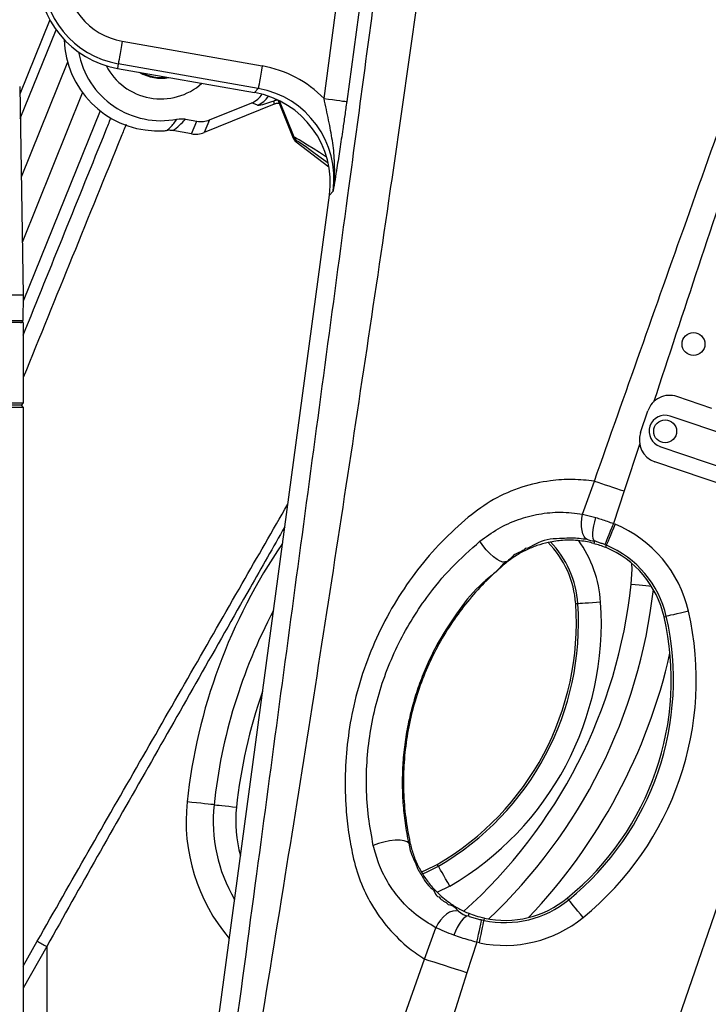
# Model space of a CAD drawing. Extents: x 0 to 8410, y 0 to 5940.
# Tile 19 of 212: x 1280 to 1430, y 2446 to 2661. Entities that reach past the tile are written whole.
import ezdxf

# ---------------------------------------------------------------- set-up
doc = ezdxf.new("R2010")
doc.units = 0
doc.header["$LTSCALE"] = 10
doc.layers.get('0').update_dxf_attribs({"linetype": 'CONTINUOUS'})
doc.styles.add('SLDTEXTSTYLE0', font='TXT', dxfattribs={"width": 0.605})
doc.dimstyles.new('SLDDIMSTYLE2', dxfattribs={"dimtxt": 50, "dimasz": 50, "dimexe": 0, "dimexo": 0.0625, "dimgap": 12.5, "dimtad": 1, "dimdec": 0, "dimrnd": 1e-09, "dimzin": 12, "dimtxsty": 'SLDTEXTSTYLE0', "dimsah": 1, "dimcen": 0.09, "dimazin": 3, "dimtfac": 1, "dimtofl": 0, "dimtmove": 0, "dimatfit": 3, "dimtolj": 1, "dimtzin": 12})

# ---------------------------------------------------------------- blocks, each defined once
blk = doc.blocks.new('_D_3')
at = {"color": 7, "linetype": 'CONTINUOUS'}
for p, q in [((5417.89, 2801.35), (5417.89, 442.22)), ((1260.76, 1798.95), (1260.76, 442.22)), ((5417.89, 457.22), (1260.76, 457.22))]:
    blk.add_line(p, q, dxfattribs=at)
for points in [[(1260.76, 457.22), (1310.76, 449.72), (1310.76, 464.72)], [(5417.89, 457.22), (5367.89, 464.72), (5367.89, 449.72)]]:
    blk.add_solid(points, dxfattribs=at)
at = {"color": 7, "linetype": 'CONTINUOUS', "insert": (3262.94, 521.68), "char_height": 50, "attachment_point": 1, "style": 'SLDTEXTSTYLE0'}
blk.add_mtext('4157', dxfattribs=at)

msp = doc.modelspace()

# ---------------------------------------------------------------- linework, layer by layer
at = {"color": 8, "linetype": 'CONTINUOUS'}
for p, q in [((1346.35, 2643.93), (1361.26, 2754.51)), ((1366.21, 2753.85), (1351.3, 2643.26)), ((1280.09, 2639.56), (1287.9, 2658.9)), ((1302.33, 2656.41), (1332.88, 2651.02)), ((1290.43, 2651.83), (1280.31, 2626.78)), ((1301.47, 2651.49), (1301.29, 2650.5)), ((1332.01, 2646.1), (1301.47, 2651.49)), ((1310.76, 2648.52), (1312, 2648.61)), ((1331.21, 2645.22), (1332.01, 2646.1)), ((1280.56, 2612.63), (1293.7, 2645.16)), ((1336, 2643.73), (1335.47, 2643.42)), ((1336.35, 2643.56), (1335.47, 2643.42)), ((1335.48, 2642.67), (1335.47, 2643.42)), ((1339.84, 2635.48), (1336.62, 2643.44)), ((1297.51, 2641.24), (1280.74, 2599.73)), ((1331.87, 2642.48), (1330.61, 2643.01)), ((1317.45, 2636.2), (1318.64, 2639)), ((1321.38, 2639.29), (1320.19, 2636.49)), ((1339.61, 2635.31), (1339.84, 2635.48)), ((1340.48, 2634.64), (1340.26, 2634.47)), ((1348.33, 2623.74), (1347.54, 2622.86)), ((1415.25, 2568.68), (1411.81, 2558.34)), ((1400.78, 2376.69), (1464.84, 2562.73)), ((1402.76, 2553.29), (1405.32, 2560.49)), ((1411.81, 2558.34), (1409.46, 2551.25)), ((1402.76, 2553.29), (1405.62, 2552.54)), ((1409.46, 2551.25), (1409.85, 2551.09)), ((1405.37, 2547.38), (1405.22, 2546.9)), ((1407.93, 2546.49), (1407.75, 2546.05)), ((1385.99, 2542.6), (1385.78, 2542.87)), ((1401.72, 2533.73), (1401.25, 2533.7)), ((1420.54, 2530.89), (1421, 2531)), ((1365.1, 2481.62), (1364.83, 2481.56)), ((1371.29, 2476.5), (1371.05, 2476.91)), ((1373.79, 2472.19), (1370.99, 2470.78)), ((1399.42, 2469.55), (1399.72, 2469.18)), ((1377.84, 2465.69), (1378.01, 2466.18)), ((1381.25, 2464.69), (1381.35, 2465.16)), ((1368.3, 2456.22), (1370.74, 2463.1)), ((1380.77, 2464.8), (1381.25, 2464.69)), ((1280.76, 2454.68), (1283.8, 2460.14)), ((1285.87, 2459), (1280.76, 2449.9)), ((1285.87, 2459), (1285.87, 2365.5)), ((1379.67, 2459.94), (1377.52, 2453.26)), ((1380.23, 2459.81), (1379.67, 2459.94)), ((1363.13, 2441.63), (1368.3, 2456.22)), ((1377.52, 2453.26), (1371.85, 2435.5))]:
    msp.add_line(p, q, dxfattribs=at)
at = {"color": 7, "linetype": 'CONTINUOUS'}
for p, q in [((1286.54, 2661.05), (1280, 2644.85)), ((1301.29, 2650.5), (1331.21, 2645.22)), ((1279.97, 2646.56), (1280.76, 2601.05)), ((1336.25, 2643.62), (1339.61, 2635.31)), ((1335.48, 2642.67), (1320.19, 2636.49)), ((1321.38, 2639.29), (1330.61, 2643.01)), ((1316.1, 2639.45), (1318.64, 2639)), ((1317.45, 2636.2), (1313.36, 2636.92)), ((1340.26, 2634.47), (1347.41, 2629.04)), ((1314.58, 2378.38), (1347.54, 2622.86)), ((1280.76, 2601.05), (1271.76, 2601.05)), ((1280.76, 2601.05), (1280.66, 2595.54)), ((1280.76, 2595.05), (1271.76, 2595.05)), ((1280.76, 2595.05), (1280.76, 2577.55)), ((1430.91, 2576.36), (1423.33, 2578.93)), ((1271.76, 2577.55), (1280.76, 2577.55)), ((1280.26, 2577.05), (1271.76, 2577.05)), ((1280.76, 2577.55), (1280.26, 2577.05)), ((1280.26, 2577.05), (1280.76, 2576.55)), ((1280.76, 2576.55), (1271.76, 2576.55)), ((1280.76, 2576.55), (1280.76, 2406.55)), ((1415.38, 2571.07), (1416.99, 2575.8)), ((1440.82, 2568.24), (1421.88, 2574.67)), ((1419.63, 2568.04), (1438.57, 2561.61)), ((1438.5, 2557.94), (1418.51, 2564.72))]:
    msp.add_line(p, q, dxfattribs=at)
at = {"color": 8, "linetype": 'CONTINUOUS', "flags": 128}
for points in [[(1302.33, 2656.41), (1302.17, 2655.48), (1302.01, 2654.58), (1301.86, 2653.75), (1301.73, 2653.02), (1301.63, 2652.4), (1301.54, 2651.94), (1301.49, 2651.63), (1301.47, 2651.49)], [(1332.88, 2651.02), (1332.71, 2650.09), (1332.56, 2649.2), (1332.41, 2648.37), (1332.28, 2647.63), (1332.17, 2647.02), (1332.09, 2646.55), (1332.03, 2646.24), (1332.01, 2646.1)], [(1346.35, 2643.93), (1347.3, 2643.8), (1348.21, 2643.68), (1349.05, 2643.57), (1349.79, 2643.47), (1350.41, 2643.38), (1350.88, 2643.32), (1351.18, 2643.28), (1351.3, 2643.26)], [(1405.32, 2560.49), (1406.08, 2560.23), (1406.87, 2559.97), (1407.67, 2559.71), (1408.48, 2559.44), (1409.3, 2559.17), (1410.13, 2558.89), (1410.97, 2558.62), (1411.81, 2558.34)], [(1403.75, 2547.74), (1403.38, 2548), (1403.06, 2548.42), (1402.81, 2549), (1402.64, 2549.7), (1402.54, 2550.52), (1402.53, 2551.41), (1402.61, 2552.34), (1402.76, 2553.29)], [(1405.37, 2547.38), (1405.19, 2547.61), (1405.07, 2547.99), (1405.01, 2548.52), (1405.01, 2549.17), (1405.08, 2549.93), (1405.21, 2550.76), (1405.39, 2551.64), (1405.62, 2552.54)], [(1409.46, 2551.25), (1409.12, 2550.39), (1408.79, 2549.57), (1408.48, 2548.8), (1408.21, 2548.11), (1407.98, 2547.54), (1407.79, 2547.09), (1407.67, 2546.78), (1407.61, 2546.63)], [(1409.85, 2551.09), (1409.49, 2550.24), (1409.15, 2549.42), (1408.83, 2548.65), (1408.55, 2547.97), (1408.31, 2547.4), (1408.12, 2546.95), (1408, 2546.65), (1407.93, 2546.49)], [(1385.78, 2542.87), (1385.36, 2542.83), (1384.78, 2543.01), (1384.1, 2543.39), (1383.33, 2543.96), (1382.53, 2544.69), (1381.75, 2545.53), (1381.01, 2546.45), (1380.37, 2547.38)], [(1413.37, 2538.05), (1413.53, 2541.29), (1413.5, 2542.52)], [(1413.37, 2538.05), (1414.23, 2537.96), (1415.06, 2537.87), (1415.85, 2537.79), (1416.55, 2537.71), (1417.17, 2537.65), (1417.66, 2537.6), (1417.77, 2537.58)], [(1406.69, 2534.07), (1405.77, 2534.01), (1404.88, 2533.95), (1404.06, 2533.89), (1403.32, 2533.84), (1402.7, 2533.8), (1402.22, 2533.77), (1401.89, 2533.74), (1401.72, 2533.73)], [(1425.86, 2532.11), (1424.96, 2531.91), (1424.09, 2531.71), (1423.28, 2531.52), (1422.56, 2531.36), (1421.96, 2531.22), (1421.49, 2531.11), (1421.16, 2531.04), (1421, 2531)], [(1322.36, 2489.92), (1322.09, 2489.95), (1321.65, 2489.99), (1321.05, 2490.06), (1320.31, 2490.14), (1319.46, 2490.23), (1318.53, 2490.33), (1317.53, 2490.43), (1316.5, 2490.54)], [(1322.36, 2489.92), (1322.59, 2489.89), (1322.96, 2489.85), (1323.46, 2489.8), (1324.07, 2489.73), (1324.78, 2489.66), (1325.56, 2489.58), (1326.39, 2489.49), (1327.25, 2489.4)], [(1364.83, 2481.56), (1364.48, 2481.86), (1363.83, 2482.07), (1362.94, 2482.17), (1361.86, 2482.16), (1360.66, 2482.02), (1359.41, 2481.78), (1358.2, 2481.45), (1357.1, 2481.04)], [(1367.83, 2474.88), (1368.67, 2475.21), (1371.29, 2476.5)], [(1373.79, 2472.19), (1373.33, 2472.98), (1372.88, 2473.75), (1372.46, 2474.47), (1372.09, 2475.11), (1371.78, 2475.65), (1371.54, 2476.07), (1371.37, 2476.35), (1371.29, 2476.5)], [(1402.86, 2465.32), (1402.28, 2466.03), (1401.72, 2466.73), (1401.19, 2467.37), (1400.73, 2467.94), (1400.34, 2468.42), (1400.03, 2468.8), (1399.82, 2469.06), (1399.72, 2469.18)], [(1375.67, 2466.71), (1375.08, 2466.8), (1374.43, 2466.72), (1373.75, 2466.46), (1373.06, 2466.03), (1372.39, 2465.46), (1371.76, 2464.76), (1371.21, 2463.97), (1370.74, 2463.1)], [(1377.84, 2465.69), (1377.5, 2465.63), (1377.11, 2465.41), (1376.7, 2465.04), (1376.27, 2464.53), (1375.83, 2463.89), (1375.41, 2463.15), (1375.02, 2462.33), (1374.67, 2461.47)], [(1379.67, 2459.94), (1379.87, 2460.84), (1380.07, 2461.71), (1380.25, 2462.51), (1380.41, 2463.23), (1380.55, 2463.84), (1380.66, 2464.31), (1380.73, 2464.63), (1380.77, 2464.8)], [(1380.23, 2459.81), (1380.42, 2460.72), (1380.6, 2461.59), (1380.77, 2462.4), (1380.92, 2463.12), (1381.05, 2463.73), (1381.15, 2464.2), (1381.21, 2464.53), (1381.25, 2464.69)], [(1283.8, 2460.14), (1284.05, 2460), (1284.3, 2459.87), (1284.55, 2459.72), (1284.81, 2459.58), (1285.07, 2459.44), (1285.34, 2459.29), (1285.6, 2459.15), (1285.87, 2459)], [(1377.52, 2453.26), (1376.28, 2453.66), (1375.06, 2454.05), (1373.84, 2454.44), (1372.66, 2454.82), (1371.5, 2455.19), (1370.38, 2455.55), (1369.31, 2455.89), (1368.3, 2456.22)]]:
    msp.add_lwpolyline(points, dxfattribs=at)
at = {"color": 7, "linetype": 'CONTINUOUS', "flags": 128}
msp.add_lwpolyline([(1367.59, 2475.3), (1368.49, 2475.65), (1371.05, 2476.91)], dxfattribs=at)
at = {"color": 7, "linetype": 'CONTINUOUS'}
for centre in [(1426.94, 2590.37), (1420.76, 2571.35)]:
    msp.add_circle(centre, 2.5, dxfattribs=at)
for centre, radius, start, end in [((1304.94, 2671.18), 21, 98.632, 260), ((1310.76, 2657.35), 18.26, 190.4585, 281.0672), ((1310.76, 2657.35), 13.5, 207.6233, 311.5343), ((1310.76, 2657.35), 9, 238.9185, 281.0815), ((1310.76, 2657.35), 8.95, 239.765, 280.235), ((1280.16, 2595.55), 0.5, 270, 359), ((1421.72, 2574.19), 5, 71.2538, 161.2538), ((1420.76, 2571.35), 3.5, 71.2538, 251.2538), ((1420.12, 2569.46), 5, 161.2538, 251.2538), ((1380.17, 2532.27), 21.13, 3.8908, 44.777), ((1399.43, 2526.06), 21.65, 12.8908, 67.4081), ((1340.51, 2529.57), 60.88, 300.1092, 3.8908), ((1360.69, 2517.2), 61.4, 309.1092, 12.8908), ((1385.76, 2486.35), 21.65, 258.236, 309.1092)]:
    msp.add_arc(centre, radius, start, end, dxfattribs=at)
at = {"color": 8, "linetype": 'CONTINUOUS'}
for centre, radius, start, end in [((1304.94, 2671.18), 19.99, 97.3897, 260), ((1304.94, 2671.18), 15, 97.3897, 260), ((1310.76, 2657.35), 8.83, 241.9391, 270), ((1329.98, 2647.11), 5.01, 292.1765, 327.7744), ((1341.69, 2636.23), 2, 202.0059, 232.7951), ((1399.43, 2526.06), 27.11, 12.8908, 67.4081), ((1438.37, 2477.54), 122.57, 145.5565, 173.9081), ((1380.17, 2532.27), 21.6, 3.8908, 43.9729), ((1380.17, 2532.27), 26.58, 3.8908, 35.2099), ((1399.43, 2526.06), 22.13, 12.8908, 67.4081), ((1302.25, 2549.91), 111.75, 311.8657, 353.9081), ((1302.25, 2549.91), 116.67, 313.2886, 353.5851), ((1340.51, 2529.57), 61.35, 300.1092, 3.8908), ((1340.51, 2529.57), 66.33, 300.1092, 3.8908), ((1438.37, 2477.54), 116.67, 152.0417, 173.9081), ((1360.69, 2517.2), 66.86, 309.1092, 12.8908), ((1360.69, 2517.2), 61.88, 309.1092, 12.8908), ((1302.25, 2549.91), 122.57, 316.368, 347.2878), ((1438.37, 2477.54), 111.75, 160.6366, 173.9081), ((1355.76, 2486.35), 39.49, 173.9081, 220.3947), ((1355.76, 2486.35), 33.59, 173.9081, 210.5483), ((1355.76, 2486.35), 28.67, 173.9081, 195.3515), ((1385.76, 2486.35), 22.13, 258.236, 309.1092), ((1385.76, 2486.35), 27.11, 258.236, 309.1092)]:
    msp.add_arc(centre, radius, start, end, dxfattribs=at)
at = {"color": 7, "linetype": 'CONTINUOUS'}
for centre, major_axis, ratio, start_param, end_param in [((1310.16, 2657.35), (20.49, 0), 0.99957, 3.171278, 4.672716), ((1328.72, 2647.65), (4.62, -1.96), 0.997265, 5.499157, 6.091436), ((1327.7, 2625.5), (-13.42, -14.88), 0.998093, 2.17177, 3.700278), ((1319.52, 2643.93), (-1.96, -4.62), 0.997265, 0.225523, 0.784029), ((1318.33, 2641.14), (-1.96, -4.62), 0.997265, 0.225523, 0.784029), ((1341.47, 2636.06), (-1.59, -1.22), 0.999631, 6.014489, 6.551882)]:
    msp.add_ellipse(centre, major_axis=major_axis, ratio=ratio, start_param=start_param, end_param=end_param, dxfattribs=at)
at = {"color": 8, "linetype": 'CONTINUOUS'}
for centre, major_axis, ratio, start_param, end_param in [((1328.49, 2626.37), (16.78, 18.6), 0.998093, 6.223091, 6.84187), ((1328.49, 2626.37), (13.44, 14.89), 0.997144, 5.313362, 6.84187), ((1345.75, 2648.13), (13.91, 5.62), 0.052408, 3.193953, 3.860449), ((1309.62, 2650.93), (2.77, 15.63), 0.68814, 3.737319, 4.016434), ((1361.91, 2620.87), (22.08, -14.61), 0.014229, 2.326263, 3.136108), ((1360.7, 2619.28), (20.22, -15.36), 0.013402, 2.308139, 3.137905), ((1271.66, 2595.55), (9, -0.01), 0.000969, 4.712678, 6.283169)]:
    msp.add_ellipse(centre, major_axis=major_axis, ratio=ratio, start_param=start_param, end_param=end_param, dxfattribs=at)
for points, knots in [([(1405.32, 2560.49), (1412.02, 2579.46), (1422.27, 2608.51), (1433.69, 2640.5), (1439.2, 2656.59), (1441.77, 2665.72), (1443.5, 2674.23), (1444.45, 2682.05), (1445.02, 2690.79), (1444.88, 2701.24), (1443.5, 2713.28), (1441.11, 2724.35), (1437.92, 2734.36), (1434.63, 2743.48), (1430.96, 2754.61), (1427.61, 2767.95), (1424.64, 2783.44), (1422.68, 2799.1), (1421.81, 2813.16), (1421.72, 2825.55), (1422.16, 2838.72), (1423.59, 2854.3), (1426.36, 2871.13), (1429.94, 2886.73), (1433.74, 2899.75), (1437.72, 2911.24), (1441.67, 2921.29), (1446.04, 2931.19), (1450.86, 2940.95), (1456.12, 2950.52), (1461.8, 2959.93), (1467.88, 2969.11), (1474.31, 2977.98), (1481.06, 2986.5), (1489.71, 2996.52), (1500.62, 3007.81), (1513.27, 3019.2), (1525.71, 3029.06), (1536.7, 3036.8), (1546.94, 3043.26), (1556.33, 3048.65), (1565.95, 3053.66), (1575.83, 3058.29), (1585.93, 3062.52), (1596.26, 3066.34), (1606.78, 3069.71), (1617.37, 3072.61), (1627.97, 3075.05), (1638.59, 3077.03), (1649.32, 3078.57), (1660.16, 3079.66), (1671.07, 3080.3), (1682.07, 3080.48), (1693.1, 3080.18), (1703.27, 3079.5), (1709.73, 3078.76), (1712.53, 3078.44)], [0, 0, 0, 0, 0.085171, 0.130421, 0.143792, 0.157166, 0.170514, 0.180513, 0.190512, 0.207573, 0.224677, 0.241737, 0.255418, 0.269111, 0.282798, 0.305017, 0.327281, 0.349545, 0.371763, 0.386877, 0.401991, 0.427508, 0.453027, 0.474127, 0.495227, 0.510419, 0.525612, 0.54091, 0.556208, 0.57167, 0.587132, 0.602704, 0.618276, 0.633488, 0.6487, 0.674292, 0.699884, 0.720686, 0.741486, 0.756718, 0.77195, 0.787287, 0.802625, 0.818126, 0.833627, 0.849243, 0.86486, 0.88007, 0.89528, 0.910596, 0.925913, 0.941394, 0.956874, 0.972466, 0.988058, 1, 1, 1, 1]), ([(1792.67, 2430.91), (1822.95, 2505.37), (1858.37, 2592.49), (1895.58, 2685.34), (1905.38, 2709.02), (1912.21, 2725.6), (1918, 2741.28), (1922.47, 2756.13), (1925.74, 2769.78), (1928.2, 2783.34), (1929.92, 2796.95), (1930.89, 2810.81), (1931.09, 2825.07), (1930.46, 2839.49), (1929.01, 2853.66), (1926.83, 2867.37), (1923.95, 2880.78), (1920.27, 2894.19), (1915.74, 2907.71), (1910.39, 2921.1), (1903.77, 2935.2), (1895.86, 2949.57), (1886.53, 2964.06), (1876.47, 2977.56), (1865.68, 2990.17), (1854.91, 3001.22), (1844.12, 3011.04), (1833.47, 3019.72), (1822.18, 3027.93), (1810.29, 3035.59), (1797.73, 3042.7), (1784.88, 3049.03), (1771.79, 3054.57), (1758.61, 3059.29), (1745.14, 3063.28), (1731.38, 3066.53), (1717.43, 3068.99), (1702.64, 3070.75), (1686.93, 3071.67), (1670.36, 3071.53), (1653.49, 3070.28), (1636.54, 3067.83), (1620.69, 3064.41), (1606.17, 3060.33), (1592.92, 3055.8), (1579.91, 3050.49), (1567.15, 3044.43), (1554.72, 3037.66), (1541.71, 3029.59), (1528.47, 3020.13), (1515.16, 3009.18), (1502.91, 2997.62), (1491.63, 2985.45), (1481.08, 2972.47), (1471.31, 2958.59), (1462.37, 2943.88), (1454.63, 2928.94), (1448.03, 2913.74), (1442.85, 2899.32), (1438.85, 2885.75), (1435.85, 2873.12), (1433.58, 2860.86), (1431.96, 2848.85), (1430.93, 2837.36), (1430.41, 2826.07), (1430.37, 2813.62), (1431.04, 2799.76), (1432.64, 2784.57), (1435.1, 2769.43), (1438.06, 2756.18), (1441.19, 2744.77), (1444.23, 2735.19), (1446.81, 2725.42), (1448.56, 2715.42), (1449.64, 2705.25), (1449.98, 2694.97), (1449.57, 2684.62), (1448.42, 2674.54), (1446.62, 2664.8), (1444.18, 2655.43), (1441.12, 2646.21), (1432.27, 2620.35), (1424.75, 2597.47), (1418.24, 2577.68)], [0, 0, 0, 0, 0.166008, 0.194247, 0.206595, 0.218941, 0.231279, 0.241111, 0.250943, 0.260254, 0.269565, 0.279257, 0.288948, 0.298995, 0.309043, 0.318354, 0.327664, 0.337356, 0.347048, 0.357095, 0.367141, 0.379191, 0.390948, 0.402705, 0.413948, 0.42519, 0.434564, 0.444055, 0.453547, 0.463393, 0.47324, 0.483356, 0.492964, 0.502572, 0.512268, 0.521965, 0.531737, 0.541509, 0.552716, 0.564212, 0.575708, 0.587636, 0.599564, 0.609169, 0.618774, 0.628469, 0.638163, 0.647933, 0.657702, 0.669754, 0.681514, 0.693273, 0.704517, 0.715761, 0.727799, 0.739544, 0.751288, 0.762518, 0.773749, 0.78291, 0.79173, 0.800549, 0.80865, 0.816751, 0.824367, 0.831984, 0.842464, 0.852997, 0.86353, 0.874116, 0.881023, 0.887952, 0.894875, 0.901882, 0.908889, 0.915994, 0.9231, 0.930275, 0.936913, 0.943549, 0.950261, 0.956975, 1, 1, 1, 1]), ([(1318.5, 2376.36), (1319.3, 2382.35), (1323.71, 2415.18), (1331.39, 2472.66), (1341.62, 2548.82), (1350.46, 2614.59), (1358.2, 2672.15), (1364.85, 2721.49), (1369.31, 2754.37), (1371.54, 2770.82)], [0, 0, 0, 0, 0.045558, 0.249703, 0.437244, 0.624785, 0.74986, 0.874935, 1, 1, 1, 1]), ([(1379.33, 2769.37), (1377.58, 2752.91), (1374.07, 2720), (1367.56, 2670.78), (1359.29, 2613.42), (1349.44, 2547.91), (1339.69, 2485.46), (1331.3, 2434.26), (1325.73, 2400.93), (1321.19, 2374.28), (1317.76, 2354.31), (1314.38, 2334.32), (1312.23, 2320.98), (1311.16, 2314.3)], [0, 0, 0, 0, 0.107863, 0.21574, 0.323615, 0.485578, 0.64754, 0.735638, 0.823735, 0.867806, 0.911892, 0.955958, 1, 1, 1, 1]), ([(1348.33, 2623.74), (1348.33, 2623.75), (1348.34, 2623.79), (1348.36, 2623.9), (1348.41, 2624.33), (1348.67, 2626.49), (1348.75, 2630.06), (1348.23, 2634.77), (1347.36, 2639.24), (1346.7, 2642.34), (1346.35, 2643.93)], [0, 0, 0, 0, 0.001366, 0.004925, 0.017803, 0.065144, 0.330055, 0.54772, 0.767175, 1, 1, 1, 1]), ([(1351.3, 2643.26), (1351.16, 2642.24), (1350.88, 2640.2), (1350.37, 2636.67), (1349.79, 2632.82), (1349.09, 2628.34), (1348.61, 2625.42), (1348.33, 2623.75), (1348.33, 2623.74)], [0, 0, 0, 0, 0.1379386, 0.2760972, 0.4919138, 0.7083841, 0.9989051, 1, 1, 1, 1]), ([(1280.76, 2592.35), (1286.76, 2607.22), (1293.13, 2622.99), (1299.5, 2638.76), (1299.86, 2639.66)], [0, 0, 0, 0, 0.943229, 1, 1, 1, 1]), ([(1312.15, 2636.99), (1312.36, 2637.18), (1313.24, 2637.97), (1313.82, 2638.8), (1314.27, 2639.43)], [0, 0, 0, 0, 0.243146, 1, 1, 1, 1]), ([(1303.16, 2638.23), (1302.82, 2637.38), (1295.35, 2619), (1287.88, 2600.63), (1280.76, 2583.12)], [0, 0, 0, 0, 0.04665, 1, 1, 1, 1]), ([(1405.32, 2560.49), (1403.73, 2560.65), (1400.54, 2560.99), (1395.2, 2560.63), (1389.36, 2559.3), (1383.24, 2556.72), (1379.61, 2554), (1377.82, 2552.65)], [0, 0, 0, 0, 0.164525, 0.331657, 0.551138, 0.777435, 1, 1, 1, 1]), ([(1283.8, 2460.14), (1287.5, 2466.65), (1294.92, 2479.68), (1309.87, 2505.67), (1324.36, 2530.94), (1335.14, 2549.7), (1338.45, 2555.46)], [0, 0, 0, 0, 0.204643, 0.409292, 0.818592, 1, 1, 1, 1]), ([(1380.37, 2547.38), (1381.66, 2548.33), (1384.28, 2550.28), (1388.66, 2552.21), (1393.25, 2553.42), (1397.99, 2553.87), (1401.16, 2553.49), (1402.76, 2553.29)], [0, 0, 0, 0, 0.195689, 0.397177, 0.592747, 0.793125, 1, 1, 1, 1]), ([(1377.82, 2552.65), (1375.85, 2550.89), (1371.9, 2547.35), (1366.67, 2541.22), (1362.02, 2534.54), (1358.11, 2527.28), (1354.97, 2519.56), (1352.74, 2511.76), (1351.41, 2504.02), (1350.86, 2496.49), (1351.03, 2489.73), (1351.65, 2483.82), (1352.3, 2480.45), (1352.62, 2478.77)], [0, 0, 0, 0, 0.099711, 0.199695, 0.299353, 0.39957, 0.500144, 0.600281, 0.69067, 0.781397, 0.87178, 0.935888, 1, 1, 1, 1]), ([(1405.62, 2552.54), (1406.01, 2552.42), (1406.85, 2552.17), (1408.13, 2551.74), (1409.02, 2551.41), (1409.46, 2551.25)], [0, 0, 0, 0, 0.309785, 0.653385, 1, 1, 1, 1]), ([(1337.79, 2550.53), (1335.26, 2546.09), (1325.31, 2528.64), (1311.73, 2504.63), (1296.84, 2478.62), (1289.53, 2465.54), (1285.87, 2459)], [0, 0, 0, 0, 0.145581, 0.572789, 0.786398, 1, 1, 1, 1]), ([(1357.1, 2481.04), (1356.72, 2483.09), (1355.96, 2487.18), (1355.53, 2493.56), (1355.67, 2499.98), (1356.46, 2506.36), (1357.83, 2512.61), (1359.76, 2518.69), (1362.26, 2524.5), (1365.24, 2530.01), (1369.14, 2535.83), (1374.07, 2541.81), (1378.27, 2545.52), (1380.37, 2547.38)], [0, 0, 0, 0, 0.0862, 0.172684, 0.258854, 0.34357, 0.428579, 0.513327, 0.597532, 0.681978, 0.766226, 0.883098, 1, 1, 1, 1]), ([(1397.71, 2547.94), (1397.71, 2547.94), (1395.87, 2547.94), (1393.39, 2547.55), (1391.02, 2545.81), (1390.29, 2545.81), (1390.29, 2545.81)], [0, 0, 0, 0, 0.000008, 0.700117, 0.999994, 1, 1, 1, 1]), ([(1397.73, 2547.95), (1397.73, 2547.95), (1397.72, 2547.95), (1397.72, 2547.94), (1397.71, 2547.94), (1397.71, 2547.94)], [0, 0, 0, 0, 0.002883, 0.997676, 1, 1, 1, 1]), ([(1397.74, 2547.95), (1397.74, 2547.95), (1397.74, 2547.95), (1397.73, 2547.95), (1397.73, 2547.95), (1397.73, 2547.95)], [0, 0, 0, 0, 0.004685, 0.996223, 1, 1, 1, 1]), ([(1400.25, 2548.06), (1400.25, 2548.06), (1400.12, 2548.06), (1399.27, 2548.08), (1398.42, 2547.95), (1397.74, 2547.95), (1397.74, 2547.95)], [0, 0, 0, 0, 0.0000185, 0.1631936, 0.9999815, 1, 1, 1, 1]), ([(1400.31, 2548.06), (1400.31, 2548.06), (1400.29, 2548.06), (1400.27, 2548.06), (1400.25, 2548.06), (1400.25, 2548.06)], [0, 0, 0, 0, 0.001032, 0.998968, 1, 1, 1, 1]), ([(1400.36, 2548.06), (1400.36, 2548.06), (1400.34, 2548.06), (1400.32, 2548.06), (1400.31, 2548.06), (1400.31, 2548.06)], [0, 0, 0, 0, 0.001181, 0.999048, 1, 1, 1, 1]), ([(1403.75, 2547.74), (1402.6, 2547.9), (1401.45, 2548.06), (1400.36, 2548.06), (1400.36, 2548.06)], [0, 0, 0, 0, 0.999986, 1, 1, 1, 1]), ([(1405.37, 2547.38), (1405.37, 2547.38), (1404.76, 2547.38), (1404.25, 2547.56), (1403.75, 2547.74)], [0, 0, 0, 0, 0.000025, 1, 1, 1, 1]), ([(1407.61, 2546.63), (1407.35, 2546.73), (1406.84, 2546.93), (1406.09, 2547.14), (1405.59, 2547.38), (1405.37, 2547.38), (1405.37, 2547.38)], [0, 0, 0, 0, 0.344406, 0.687339, 0.999972, 1, 1, 1, 1]), ([(1407.93, 2546.49), (1407.93, 2546.49), (1407.82, 2546.49), (1407.71, 2546.56), (1407.61, 2546.63)], [0, 0, 0, 0, 0.000128, 1, 1, 1, 1]), ([(1390.22, 2545.77), (1390.22, 2545.77), (1389.68, 2545.06), (1387.74, 2544.98), (1386.6, 2542.87), (1385.78, 2542.87), (1385.78, 2542.87)], [0, 0, 0, 0, 0.0000138, 0.4966409, 0.9999908, 1, 1, 1, 1]), ([(1390.26, 2545.79), (1390.26, 2545.79), (1390.25, 2545.78), (1390.23, 2545.77), (1390.22, 2545.77), (1390.22, 2545.77)], [0, 0, 0, 0, 0.001885, 0.998867, 1, 1, 1, 1]), ([(1390.29, 2545.81), (1390.29, 2545.81), (1390.28, 2545.81), (1390.27, 2545.79), (1390.26, 2545.79), (1390.26, 2545.79)], [0, 0, 0, 0, 0.001363, 0.998637, 1, 1, 1, 1]), ([(1385.78, 2542.87), (1385.78, 2542.87), (1384.17, 2540.72), (1379.94, 2537.95), (1375.06, 2531.46), (1371.33, 2525.66), (1368.81, 2520.46), (1367.17, 2516.41), (1365.81, 2512.25), (1364.74, 2507.98), (1363.97, 2503.6), (1363.51, 2499.15), (1363.36, 2494.71), (1363.52, 2490.27), (1364.02, 2485.91), (1364.49, 2482.9), (1364.83, 2481.56), (1364.83, 2481.56)], [0, 0, 0, 0, 0.000001, 0.115638, 0.233121, 0.357542, 0.421079, 0.485031, 0.547394, 0.610199, 0.674447, 0.739216, 0.803114, 0.867524, 0.933504, 0.999999, 1, 1, 1, 1]), ([(1370.74, 2463.1), (1369.27, 2463.98), (1366.29, 2465.77), (1362.78, 2469.29), (1360.07, 2473.15), (1358.18, 2476.95), (1357.45, 2479.75), (1357.1, 2481.04)], [0, 0, 0, 0, 0.2355104, 0.4775959, 0.6574507, 0.8419588, 1, 1, 1, 1]), ([(1364.83, 2481.56), (1364.83, 2481.56), (1364.97, 2480.38), (1365.58, 2478.62), (1366.37, 2477.02), (1366.67, 2476.24), (1366.67, 2476.24)], [0, 0, 0, 0, 0.00001, 0.56311, 0.999989, 1, 1, 1, 1]), ([(1352.62, 2478.77), (1353.11, 2476.91), (1354.1, 2473.14), (1356.76, 2467.8), (1360.35, 2462.81), (1364.35, 2458.91), (1367.17, 2456.98), (1368.3, 2456.22)], [0, 0, 0, 0, 0.187182, 0.38053, 0.609257, 0.844582, 1, 1, 1, 1]), ([(1366.67, 2476.24), (1366.67, 2476.24), (1366.67, 2476.23), (1366.68, 2476.22), (1366.69, 2476.2), (1366.69, 2476.2)], [0, 0, 0, 0, 0.001346, 0.998602, 1, 1, 1, 1]), ([(1366.69, 2476.2), (1366.69, 2476.2), (1366.69, 2476.19), (1366.69, 2476.17), (1366.7, 2476.17), (1366.7, 2476.17)], [0, 0, 0, 0, 0.00156, 0.999173, 1, 1, 1, 1]), ([(1366.7, 2476.17), (1366.7, 2476.17), (1367.04, 2475.27), (1367.6, 2474.72), (1368.03, 2473.86), (1368.03, 2473.86)], [0, 0, 0, 0, 0.000022, 0.999977, 1, 1, 1, 1]), ([(1368.03, 2473.86), (1368.03, 2473.86), (1368.35, 2473.22), (1368.88, 2472.52), (1369.52, 2471.96), (1369.65, 2471.69), (1369.65, 2471.69)], [0, 0, 0, 0, 0.000022, 0.703921, 0.999978, 1, 1, 1, 1]), ([(1369.65, 2471.69), (1369.65, 2471.69), (1370.42, 2471.69), (1370.56, 2469.85), (1371.41, 2469.85), (1371.41, 2469.85)], [0, 0, 0, 0, 0.000013, 0.9999853, 1, 1, 1, 1]), ([(1371.41, 2469.85), (1371.41, 2469.85), (1371.41, 2469.84), (1371.43, 2469.83), (1371.44, 2469.82), (1371.44, 2469.82)], [0, 0, 0, 0, 0.0017, 0.998548, 1, 1, 1, 1]), ([(1371.44, 2469.82), (1371.44, 2469.82), (1371.44, 2469.82), (1371.45, 2469.8), (1371.46, 2469.8), (1371.46, 2469.8)], [0, 0, 0, 0, 0.001488, 0.998431, 1, 1, 1, 1]), ([(1371.46, 2469.8), (1371.46, 2469.8), (1371.91, 2468.89), (1372.97, 2468.89), (1373.42, 2468.17), (1373.42, 2468.17)], [0, 0, 0, 0, 0.000022, 0.9999723, 1, 1, 1, 1]), ([(1373.42, 2468.17), (1373.42, 2468.17), (1373.43, 2468.17), (1373.43, 2468.16), (1373.44, 2468.16), (1373.44, 2468.16)], [0, 0, 0, 0, 0.001553, 0.996999, 1, 1, 1, 1]), ([(1373.44, 2468.16), (1373.44, 2468.16), (1373.44, 2468.16), (1373.44, 2468.14), (1373.45, 2468.14), (1373.45, 2468.14)], [0, 0, 0, 0, 0.001933, 0.998067, 1, 1, 1, 1]), ([(1373.45, 2468.14), (1373.45, 2468.14), (1374.37, 2468.14), (1375.02, 2467.42), (1375.67, 2466.71)], [0, 0, 0, 0, 0.000014, 1, 1, 1, 1]), ([(1375.67, 2466.71), (1376.34, 2466.2), (1377.02, 2465.69), (1377.84, 2465.69), (1377.84, 2465.69)], [0, 0, 0, 0, 0.999979, 1, 1, 1, 1]), ([(1377.84, 2465.69), (1377.84, 2465.69), (1378.06, 2465.43), (1378.83, 2465.4), (1379.77, 2465.02), (1380.44, 2464.87), (1380.77, 2464.8)], [0, 0, 0, 0, 0.000027, 0.345533, 0.679229, 1, 1, 1, 1]), ([(1374.67, 2461.47), (1373.98, 2461.73), (1372.57, 2462.26), (1371.36, 2462.82), (1370.74, 2463.1)], [0, 0, 0, 0, 0.493978, 1, 1, 1, 1]), ([(1379.67, 2459.94), (1379.11, 2460.09), (1377.98, 2460.39), (1376.3, 2460.91), (1375.22, 2461.28), (1374.67, 2461.47)], [0, 0, 0, 0, 0.324834, 0.659962, 1, 1, 1, 1])]:
    msp.add_open_spline(points, degree=3, knots=knots, dxfattribs=at)
at = {"color": 7, "linetype": 'CONTINUOUS'}
for points, knots in [([(1336.55, 2642.89), (1336.25, 2642.86), (1335.89, 2642.83), (1335.55, 2642.69), (1335.48, 2642.67)], [0, 0, 0, 0, 0.800862, 1, 1, 1, 1]), ([(1314.27, 2639.43), (1314.29, 2639.43), (1314.86, 2639.54), (1315.49, 2639.55), (1316.07, 2639.45), (1316.1, 2639.45)], [0, 0, 0, 0, 0.039433, 0.95704, 1, 1, 1, 1]), ([(1309.35, 2636.89), (1309.98, 2636.87), (1310.91, 2636.84), (1311.92, 2636.95), (1312.25, 2636.99)], [0, 0, 0, 0, 0.678428, 1, 1, 1, 1]), ([(1313.36, 2636.92), (1313.29, 2636.94), (1312.88, 2637), (1312.48, 2637), (1312.15, 2636.99)], [0, 0, 0, 0, 0.192527, 1, 1, 1, 1]), ([(1405.22, 2546.9), (1404.76, 2547.02), (1403.75, 2547.26), (1402.1, 2547.5), (1400.28, 2547.62), (1398.52, 2547.58), (1396.85, 2547.41), (1394.97, 2547.09), (1392.78, 2546.48), (1390.38, 2545.49), (1388.09, 2544.23), (1386.68, 2543.14), (1385.99, 2542.6)], [0, 0, 0, 0, 0.071283, 0.154206, 0.249207, 0.343717, 0.416015, 0.499321, 0.62504, 0.749367, 0.876118, 1, 1, 1, 1]), ([(1405.22, 2546.9), (1405.63, 2546.79), (1406.46, 2546.56), (1407.32, 2546.22), (1407.75, 2546.05)], [0, 0, 0, 0, 0.4982625, 1, 1, 1, 1]), ([(1385.99, 2542.6), (1384.57, 2541.35), (1381.78, 2538.91), (1378.05, 2534.79), (1374.69, 2530.39), (1371.7, 2525.66), (1369.13, 2520.6), (1367.01, 2515.28), (1365.38, 2509.78), (1364.27, 2504.13), (1363.68, 2498.43), (1363.63, 2492.74), (1364.06, 2487.08), (1364.75, 2483.45), (1365.1, 2481.62)], [0, 0, 0, 0, 0.08616, 0.169126, 0.24961, 0.333669, 0.416957, 0.499088, 0.583222, 0.66625, 0.748923, 0.832309, 0.916015, 1, 1, 1, 1]), ([(1365.1, 2481.62), (1365.33, 2480.71), (1365.81, 2478.87), (1366.93, 2476.35), (1368.3, 2474.02), (1369.72, 2472.18), (1371.07, 2470.74), (1372.33, 2469.6), (1373.85, 2468.42), (1375.74, 2467.2), (1377.24, 2466.53), (1378.01, 2466.18)], [0, 0, 0, 0, 0.122926, 0.24946, 0.372915, 0.499846, 0.582081, 0.661607, 0.750366, 0.871256, 1, 1, 1, 1]), ([(1381.35, 2465.16), (1380.74, 2465.3), (1379.51, 2465.59), (1378.51, 2465.98), (1378.01, 2466.18)], [0, 0, 0, 0, 0.499931, 1, 1, 1, 1])]:
    msp.add_open_spline(points, degree=3, knots=knots, dxfattribs=at)

# ---------------------------------------------------------------- dimensions: what is measured, and where the dimension line sits
dim = msp.add_linear_dim(base=(1260.76, 457.22), p1=(5417.89, 2821.35), p2=(1260.76, 1818.95), dimstyle='SLDDIMSTYLE2', dxfattribs=at)
dim.commit()
dim.dimension.update_dxf_attribs({"geometry": '_D_3', "text_midpoint": (3339.33, 457.22), "dimtype": 160})

doc.saveas('drawing.dxf')
